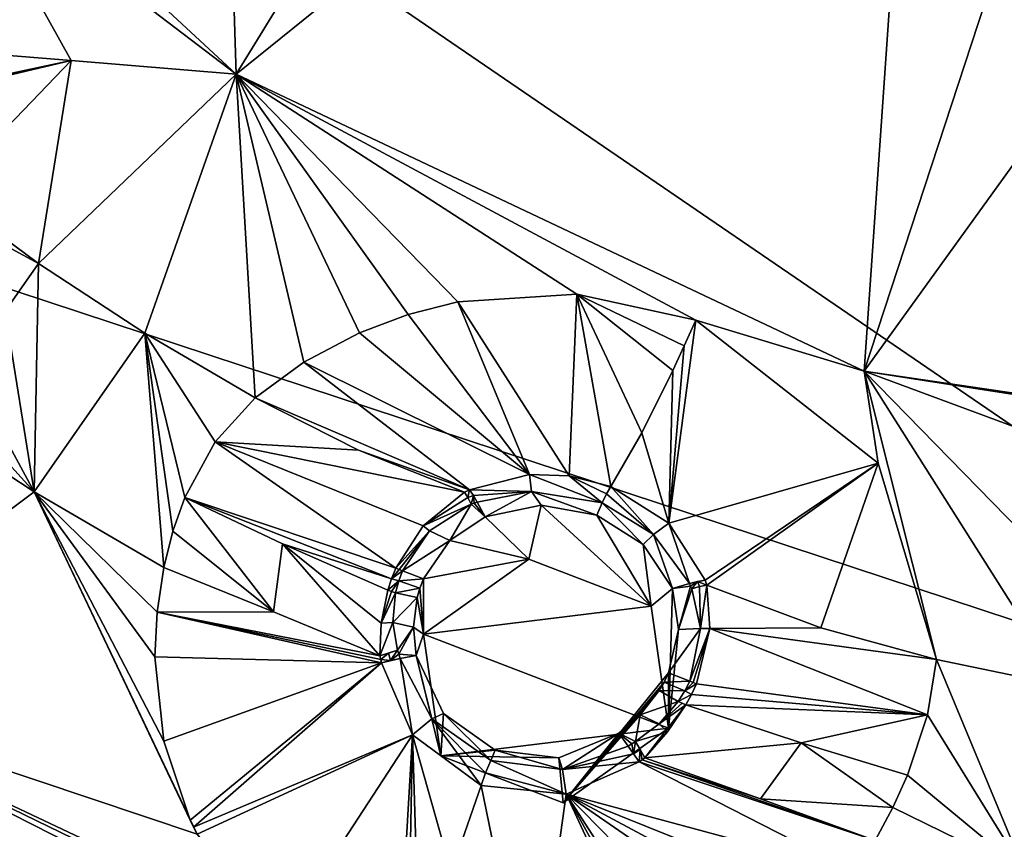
# Model space of a CAD drawing. Header units: millimetres. Extents: x -198 to 35, y -266 to 413.
# Tile 27 of 98: x -60.52 to -53.09, y -226.27 to -220.17. Entities that reach past the tile are written whole.
import ezdxf

# ---------------------------------------------------------------- set-up
doc = ezdxf.new("R2010")
doc.units = ezdxf.units.MM
doc.header["$LTSCALE"] = 87.30003
for name, color, linetype in [('1038', 7, 'CONTINUOUS'), ('1039', 7, 'CONTINUOUS'), ('1042', 7, 'CONTINUOUS'), ('405', 7, 'CONTINUOUS'), ('408', 7, 'CONTINUOUS'), ('410', 7, 'CONTINUOUS'), ('411', 7, 'CONTINUOUS'), ('412', 7, 'CONTINUOUS'), ('413', 7, 'CONTINUOUS'), ('414', 7, 'CONTINUOUS'), ('415', 7, 'CONTINUOUS'), ('416', 7, 'CONTINUOUS'), ('417', 7, 'CONTINUOUS'), ('436', 7, 'CONTINUOUS'), ('437', 7, 'CONTINUOUS'), ('510', 7, 'CONTINUOUS'), ('511', 7, 'CONTINUOUS'), ('512', 7, 'CONTINUOUS'), ('513', 7, 'CONTINUOUS'), ('514', 7, 'CONTINUOUS'), ('515', 7, 'CONTINUOUS'), ('516', 7, 'CONTINUOUS'), ('517', 7, 'CONTINUOUS'), ('518', 7, 'CONTINUOUS'), ('519', 7, 'CONTINUOUS'), ('680', 7, 'CONTINUOUS'), ('681', 7, 'CONTINUOUS'), ('682', 7, 'CONTINUOUS'), ('683', 7, 'CONTINUOUS'), ('684', 7, 'CONTINUOUS'), ('685', 7, 'CONTINUOUS'), ('686', 7, 'CONTINUOUS'), ('687', 7, 'CONTINUOUS'), ('688', 7, 'CONTINUOUS'), ('689', 7, 'CONTINUOUS'), ('690', 7, 'CONTINUOUS'), ('691', 7, 'CONTINUOUS'), ('692', 7, 'CONTINUOUS'), ('693', 7, 'CONTINUOUS'), ('834', 7, 'CONTINUOUS'), ('877', 7, 'CONTINUOUS'), ('989', 7, 'CONTINUOUS')]:
    doc.layers.add(name, color=color, linetype=linetype)

msp = doc.modelspace()

# ---------------------------------------------------------------- linework, layer by layer
at = {"layer": '1038', "linetype": 'Continuous'}
for points in [[(-60.9502, -219.0055, 102.1882), (-58.8863, -220.5781, 102.8264), (-62.6473, -217.091, 101.4175), (-60.9502, -219.0055, 102.1882)], [(-60.9502, -219.0055, 102.1882), (-60.1289, -220.4742, 102.7853), (-58.8863, -220.5781, 102.8264), (-60.9502, -219.0055, 102.1882)], [(-60.1289, -220.4742, 102.7853), (-60.3753, -222.0059, 103.7308), (-58.8863, -220.5781, 102.8264), (-60.1289, -220.4742, 102.7853)], [(-58.8863, -220.5781, 102.8264), (-60.3753, -222.0059, 103.7308), (-59.573, -222.531, 103.9429), (-58.8863, -220.5781, 102.8264)], [(-58.7428, -223.0173, 104.1395), (-58.8863, -220.5781, 102.8264), (-59.573, -222.531, 103.9429), (-58.7428, -223.0173, 104.1395)], [(-58.7428, -223.0173, 104.1395), (-58.3751, -222.7497, 103.8792), (-58.8863, -220.5781, 102.8264), (-58.7428, -223.0173, 104.1395)], [(-58.3751, -222.7497, 103.8792), (-57.956, -222.5288, 103.6901), (-58.8863, -220.5781, 102.8264), (-58.3751, -222.7497, 103.8792)], [(-57.956, -222.5288, 103.6901), (-57.5886, -222.3901, 103.5856), (-58.8863, -220.5781, 102.8264), (-57.956, -222.5288, 103.6901)], [(-57.5886, -222.3901, 103.5856), (-57.2137, -222.2933, 103.5209), (-58.8863, -220.5781, 102.8264), (-57.5886, -222.3901, 103.5856)], [(-57.2137, -222.2933, 103.5209), (-56.3146, -222.2355, 103.4872), (-58.8863, -220.5781, 102.8264), (-57.2137, -222.2933, 103.5209)], [(-56.3146, -222.2355, 103.4872), (-55.4188, -222.4324, 103.5728), (-58.8863, -220.5781, 102.8264), (-56.3146, -222.2355, 103.4872)], [(-55.4188, -222.4324, 103.5728), (-54.1473, -222.817, 103.7309), (-58.8863, -220.5781, 102.8264), (-55.4188, -222.4324, 103.5728)], [(-55.4188, -222.4324, 103.5728), (-54.0432, -223.5124, 104.0136), (-54.1473, -222.817, 103.7309), (-55.4188, -222.4324, 103.5728)], [(-51.6762, -225.3469, 105.0806), (-50.5937, -224.134, 104.2638), (-54.1473, -222.817, 103.7309), (-51.6762, -225.3469, 105.0806)], [(-51.6762, -225.3469, 105.0806), (-54.1473, -222.817, 103.7309), (-52.644, -225.1921, 105.0181), (-51.6762, -225.3469, 105.0806)], [(-50.5937, -224.134, 104.2638), (-48.894, -223.6357, 104.059), (-54.1473, -222.817, 103.7309), (-50.5937, -224.134, 104.2638)], [(-54.1473, -222.817, 103.7309), (-48.894, -223.6357, 104.059), (-48.894, -223.6121, 104.0507), (-54.1473, -222.817, 103.7309)], [(-54.0432, -223.5124, 104.0136), (-53.6019, -224.9917, 104.9371), (-54.1473, -222.817, 103.7309), (-54.0432, -223.5124, 104.0136)], [(-54.1473, -222.817, 103.7309), (-53.6019, -224.9917, 104.9371), (-52.644, -225.1921, 105.0181), (-54.1473, -222.817, 103.7309)], [(-48.894, -223.5884, 104.0426), (-54.1473, -222.817, 103.7309), (-48.894, -223.6121, 104.0507), (-48.894, -223.5884, 104.0426)]]:
    msp.add_3dface(points, dxfattribs=at)
at = {"layer": '1039', "linetype": 'Continuous'}
for points in [[(-61.3528, -223.1067, 104.0728), (-62.4131, -225.2265, 104.2792), (-60.4093, -223.7272, 104.3235), (-61.3528, -223.1067, 104.0728)], [(-62.4131, -225.2265, 104.2792), (-59.1799, -226.3088, 104.8095), (-60.4093, -223.7272, 104.3235), (-62.4131, -225.2265, 104.2792)], [(-59.1799, -226.3088, 104.8095), (-59.2062, -226.257, 104.7955), (-60.4093, -223.7272, 104.3235), (-59.1799, -226.3088, 104.8095)], [(-59.2062, -226.257, 104.7955), (-59.2312, -226.2048, 104.7818), (-60.4093, -223.7272, 104.3235), (-59.2062, -226.257, 104.7955)], [(-59.2312, -226.2048, 104.7818), (-59.4311, -225.6077, 104.6485), (-60.4093, -223.7272, 104.3235), (-59.2312, -226.2048, 104.7818)], [(-59.4311, -225.6077, 104.6485), (-59.4974, -224.9714, 104.5642), (-60.4093, -223.7272, 104.3235), (-59.4311, -225.6077, 104.6485)], [(-59.4974, -224.9714, 104.5642), (-59.4804, -224.6361, 104.5478), (-60.4093, -223.7272, 104.3235), (-59.4974, -224.9714, 104.5642)], [(-59.4804, -224.6361, 104.5478), (-59.43, -224.2979, 104.5541), (-60.4093, -223.7272, 104.3235), (-59.4804, -224.6361, 104.5478)], [(-57.6766, -227.6316, 105.2552), (-58.5588, -227.0994, 105.0569), (-62.4131, -225.2265, 104.2792), (-57.6766, -227.6316, 105.2552)], [(-57.6766, -227.6316, 105.2552), (-62.4131, -225.2265, 104.2792), (-56.0014, -228.2555, 105.503), (-57.6766, -227.6316, 105.2552)], [(-58.5588, -227.0994, 105.0569), (-59.1799, -226.3088, 104.8095), (-62.4131, -225.2265, 104.2792), (-58.5588, -227.0994, 105.0569)]]:
    msp.add_3dface(points, dxfattribs=at)
at = {"layer": '1042', "linetype": 'Continuous'}
for points in [[(-60.3753, -222.0059, 103.7308), (-60.6263, -222.3652, 103.9823), (-60.4093, -223.7272, 104.3235), (-60.3753, -222.0059, 103.7308)], [(-59.573, -222.531, 103.9429), (-60.3753, -222.0059, 103.7308), (-60.4093, -223.7272, 104.3235), (-59.573, -222.531, 103.9429)], [(-60.6263, -222.3652, 103.9823), (-60.9502, -222.7322, 104.1011), (-60.4093, -223.7272, 104.3235), (-60.6263, -222.3652, 103.9823)], [(-59.43, -224.2979, 104.5541), (-59.573, -222.531, 103.9429), (-60.4093, -223.7272, 104.3235), (-59.43, -224.2979, 104.5541)], [(-59.43, -224.2979, 104.5541), (-59.362, -224.0232, 104.553), (-59.573, -222.531, 103.9429), (-59.43, -224.2979, 104.5541)], [(-59.0435, -223.3497, 104.3804), (-58.7428, -223.0173, 104.1395), (-59.573, -222.531, 103.9429), (-59.0435, -223.3497, 104.3804)], [(-59.2731, -223.7712, 104.5209), (-59.0435, -223.3497, 104.3804), (-59.573, -222.531, 103.9429), (-59.2731, -223.7712, 104.5209)], [(-59.362, -224.0232, 104.553), (-59.2731, -223.7712, 104.5209), (-59.573, -222.531, 103.9429), (-59.362, -224.0232, 104.553)], [(-60.9502, -222.7322, 104.1011), (-61.1431, -222.9198, 104.1072), (-60.4093, -223.7272, 104.3235), (-60.9502, -222.7322, 104.1011)], [(-61.1431, -222.9198, 104.1072), (-61.3528, -223.1067, 104.0728), (-60.4093, -223.7272, 104.3235), (-61.1431, -222.9198, 104.1072)], [(-53.6019, -224.9917, 104.9371), (-53.6703, -225.4098, 105.2124), (-52.9376, -226.5967, 105.4829), (-53.6019, -224.9917, 104.9371)], [(-52.644, -225.1921, 105.0181), (-53.6019, -224.9917, 104.9371), (-52.9376, -226.5967, 105.4829), (-52.644, -225.1921, 105.0181)], [(-53.6703, -225.4098, 105.2124), (-53.8222, -225.8647, 105.3667), (-52.9376, -226.5967, 105.4829), (-53.6703, -225.4098, 105.2124)], [(-53.8222, -225.8647, 105.3667), (-53.9331, -226.1082, 105.3954), (-52.9376, -226.5967, 105.4829), (-53.8222, -225.8647, 105.3667)], [(-53.9331, -226.1082, 105.3954), (-54.0654, -226.3582, 105.3865), (-52.9376, -226.5967, 105.4829), (-53.9331, -226.1082, 105.3954)]]:
    msp.add_3dface(points, dxfattribs=at)
at = {"layer": '405', "linetype": 'Continuous'}
for points in [[(-60.1289, -220.4742, 102.7853), (-60.9502, -219.0055, 102.1882), (-61.8473, -220.3353, 103.2636), (-60.1289, -220.4742, 102.7853)], [(-61.7806, -220.8268, 103.5257), (-60.1289, -220.4742, 102.7853), (-61.8473, -220.3353, 103.2636), (-61.7806, -220.8268, 103.5257)], [(-61.0937, -221.4747, 103.5871), (-60.1289, -220.4742, 102.7853), (-61.7854, -220.8656, 103.5481), (-61.0937, -221.4747, 103.5871)], [(-61.7854, -220.8656, 103.5481), (-60.1289, -220.4742, 102.7853), (-61.7806, -220.8268, 103.5257), (-61.7854, -220.8656, 103.5481)], [(-60.3753, -222.0059, 103.7308), (-60.1289, -220.4742, 102.7853), (-61.0937, -221.4747, 103.5871), (-60.3753, -222.0059, 103.7308)]]:
    msp.add_3dface(points, dxfattribs=at)
at = {"layer": '408', "linetype": 'Continuous'}
for points in [[(-60.3753, -222.0059, 103.7308), (-61.0937, -221.4747, 103.5871), (-61.9051, -221.1751, 103.7082), (-60.3753, -222.0059, 103.7308)], [(-60.6263, -222.3652, 103.9823), (-60.3753, -222.0059, 103.7308), (-61.9051, -221.1751, 103.7082), (-60.6263, -222.3652, 103.9823)]]:
    msp.add_3dface(points, dxfattribs=at)
at = {"layer": '410', "linetype": 'Continuous'}
for points in [[(-56.3952, -226.0087, 105.3841), (-54.2156, -226.5967, 105.3631), (-55.845, -225.7642, 105.4164), (-56.3952, -226.0087, 105.3841)], [(-55.845, -225.7642, 105.4164), (-54.0654, -226.3582, 105.3865), (-55.8239, -225.748, 105.4175), (-55.845, -225.7642, 105.4164)], [(-54.2156, -226.5967, 105.3631), (-54.0654, -226.3582, 105.3865), (-55.845, -225.7642, 105.4164), (-54.2156, -226.5967, 105.3631)], [(-55.8024, -225.733, 105.4183), (-55.8239, -225.748, 105.4175), (-54.9293, -226.0429, 105.3558), (-55.8024, -225.733, 105.4183)], [(-55.8239, -225.748, 105.4175), (-54.0654, -226.3582, 105.3865), (-54.9293, -226.0429, 105.3558), (-55.8239, -225.748, 105.4175)], [(-57.2642, -226.5946, 105.1639), (-56.6508, -227.8319, 105.3529), (-57.0376, -225.9427, 105.3176), (-57.2642, -226.5946, 105.1639)], [(-57.0376, -225.9427, 105.3176), (-56.6508, -227.8319, 105.3529), (-56.3952, -226.0087, 105.3841), (-57.0376, -225.9427, 105.3176)], [(-56.6508, -227.8319, 105.3529), (-55.6249, -227.6716, 105.3605), (-56.3952, -226.0087, 105.3841), (-56.6508, -227.8319, 105.3529)], [(-54.3849, -226.8165, 105.3492), (-54.2156, -226.5967, 105.3631), (-56.3952, -226.0087, 105.3841), (-54.3849, -226.8165, 105.3492)], [(-54.5501, -226.9974, 105.3427), (-54.3849, -226.8165, 105.3492), (-56.3952, -226.0087, 105.3841), (-54.5501, -226.9974, 105.3427)], [(-54.7271, -227.1608, 105.3414), (-54.5501, -226.9974, 105.3427), (-56.3952, -226.0087, 105.3841), (-54.7271, -227.1608, 105.3414)], [(-55.0418, -227.3911, 105.3461), (-54.7271, -227.1608, 105.3414), (-56.3952, -226.0087, 105.3841), (-55.0418, -227.3911, 105.3461)], [(-55.385, -227.5758, 105.3549), (-55.0418, -227.3911, 105.3461), (-56.3952, -226.0087, 105.3841), (-55.385, -227.5758, 105.3549)], [(-55.503, -227.6261, 105.3578), (-55.385, -227.5758, 105.3549), (-56.3952, -226.0087, 105.3841), (-55.503, -227.6261, 105.3578)], [(-55.6249, -227.6716, 105.3605), (-55.503, -227.6261, 105.3578), (-56.3952, -226.0087, 105.3841), (-55.6249, -227.6716, 105.3605)]]:
    msp.add_3dface(points, dxfattribs=at)
at = {"layer": '411', "linetype": 'Continuous'}
for points in [[(-59.43, -224.2979, 104.5541), (-59.4804, -224.6361, 104.5478), (-58.6042, -224.6316, 104.7856), (-59.43, -224.2979, 104.5541)], [(-59.4804, -224.6361, 104.5478), (-59.4974, -224.9714, 104.5642), (-57.7901, -225.0172, 105.1145), (-59.4804, -224.6361, 104.5478)], [(-58.6042, -224.6316, 104.7856), (-59.4804, -224.6361, 104.5478), (-57.8003, -224.9657, 105.1083), (-58.6042, -224.6316, 104.7856)], [(-57.8003, -224.9657, 105.1083), (-59.4804, -224.6361, 104.5478), (-57.7947, -224.9912, 105.1117), (-57.8003, -224.9657, 105.1083)], [(-57.7947, -224.9912, 105.1117), (-59.4804, -224.6361, 104.5478), (-57.7901, -225.0172, 105.1145), (-57.7947, -224.9912, 105.1117)], [(-59.4974, -224.9714, 104.5642), (-59.4311, -225.6077, 104.6485), (-57.7901, -225.0172, 105.1145), (-59.4974, -224.9714, 104.5642)], [(-59.4311, -225.6077, 104.6485), (-59.2312, -226.2048, 104.7818), (-57.7901, -225.0172, 105.1145), (-59.4311, -225.6077, 104.6485)], [(-59.2312, -226.2048, 104.7818), (-59.2062, -226.257, 104.7955), (-57.7901, -225.0172, 105.1145), (-59.2312, -226.2048, 104.7818)], [(-57.7901, -225.0172, 105.1145), (-59.2062, -226.257, 104.7955), (-57.5555, -225.5607, 105.2037), (-57.7901, -225.0172, 105.1145)], [(-59.2062, -226.257, 104.7955), (-59.1799, -226.3088, 104.8095), (-57.5555, -225.5607, 105.2037), (-59.2062, -226.257, 104.7955)], [(-59.1799, -226.3088, 104.8095), (-58.5588, -227.0994, 105.0569), (-57.5555, -225.5607, 105.2037), (-59.1799, -226.3088, 104.8095)], [(-58.5588, -227.0994, 105.0569), (-57.6766, -227.6316, 105.2552), (-57.5555, -225.5607, 105.2037), (-58.5588, -227.0994, 105.0569)], [(-57.6766, -227.6316, 105.2552), (-57.5896, -227.4266, 105.2021), (-57.5555, -225.5607, 105.2037), (-57.6766, -227.6316, 105.2552)], [(-57.5896, -227.4266, 105.2021), (-57.5044, -227.2191, 105.1665), (-57.5555, -225.5607, 105.2037), (-57.5896, -227.4266, 105.2021)], [(-57.5044, -227.2191, 105.1665), (-57.2642, -226.5946, 105.1639), (-57.5555, -225.5607, 105.2037), (-57.5044, -227.2191, 105.1665)], [(-57.2642, -226.5946, 105.1639), (-57.0376, -225.9427, 105.3176), (-57.5555, -225.5607, 105.2037), (-57.2642, -226.5946, 105.1639)]]:
    msp.add_3dface(points, dxfattribs=at)
at = {"layer": '412', "linetype": 'Continuous'}
for points in [[(-56.3146, -222.2355, 103.4872), (-57.2137, -222.2933, 103.5209), (-56.373, -223.6073, 104.5744), (-56.3146, -222.2355, 103.4872)], [(-56.0603, -223.6875, 104.6008), (-56.3146, -222.2355, 103.4872), (-56.373, -223.6073, 104.5744), (-56.0603, -223.6875, 104.6008)], [(-55.4188, -222.4324, 103.5728), (-56.3146, -222.2355, 103.4872), (-55.505, -222.6261, 103.6493), (-55.4188, -222.4324, 103.5728)], [(-55.505, -222.6261, 103.6493), (-56.3146, -222.2355, 103.4872), (-55.591, -222.812, 103.743), (-55.505, -222.6261, 103.6493)], [(-55.591, -222.812, 103.743), (-56.3146, -222.2355, 103.4872), (-55.8263, -223.2825, 104.0953), (-55.591, -222.812, 103.743)], [(-55.8263, -223.2825, 104.0953), (-56.3146, -222.2355, 103.4872), (-56.0603, -223.6875, 104.6008), (-55.8263, -223.2825, 104.0953)], [(-57.2137, -222.2933, 103.5209), (-57.5886, -222.3901, 103.5856), (-56.6717, -223.598, 104.5881), (-57.2137, -222.2933, 103.5209)], [(-56.373, -223.6073, 104.5744), (-57.2137, -222.2933, 103.5209), (-56.6717, -223.598, 104.5881), (-56.373, -223.6073, 104.5744)], [(-57.5886, -222.3901, 103.5856), (-57.956, -222.5288, 103.6901), (-56.6717, -223.598, 104.5881), (-57.5886, -222.3901, 103.5856)], [(-57.956, -222.5288, 103.6901), (-58.3751, -222.7497, 103.8792), (-56.6717, -223.598, 104.5881), (-57.956, -222.5288, 103.6901)], [(-58.3751, -222.7497, 103.8792), (-58.7428, -223.0173, 104.1395), (-57.124, -223.7118, 104.6913), (-58.3751, -222.7497, 103.8792)], [(-56.6717, -223.598, 104.5881), (-58.3751, -222.7497, 103.8792), (-57.124, -223.7118, 104.6913), (-56.6717, -223.598, 104.5881)], [(-57.124, -223.7118, 104.6913), (-58.7428, -223.0173, 104.1395), (-57.9631, -223.4142, 104.3707), (-57.124, -223.7118, 104.6913)], [(-57.1631, -223.7292, 104.7051), (-57.124, -223.7118, 104.6913), (-57.9631, -223.4142, 104.3707), (-57.1631, -223.7292, 104.7051)]]:
    msp.add_3dface(points, dxfattribs=at)
at = {"layer": '413', "linetype": 'Continuous'}
for points in [[(-55.4188, -222.4324, 103.5728), (-55.505, -222.6261, 103.6493), (-55.6216, -223.965, 104.7301), (-55.4188, -222.4324, 103.5728)], [(-54.0432, -223.5124, 104.0136), (-55.4188, -222.4324, 103.5728), (-55.6216, -223.965, 104.7301), (-54.0432, -223.5124, 104.0136)], [(-55.505, -222.6261, 103.6493), (-55.591, -222.812, 103.743), (-55.6216, -223.965, 104.7301), (-55.505, -222.6261, 103.6493)], [(-55.591, -222.812, 103.743), (-55.8263, -223.2825, 104.0953), (-55.6216, -223.965, 104.7301), (-55.591, -222.812, 103.743)], [(-55.8263, -223.2825, 104.0953), (-56.0603, -223.6875, 104.6008), (-55.6216, -223.965, 104.7301), (-55.8263, -223.2825, 104.0953)], [(-55.348, -224.3938, 104.9669), (-54.0432, -223.5124, 104.0136), (-55.6216, -223.965, 104.7301), (-55.348, -224.3938, 104.9669)], [(-55.3355, -224.4312, 104.9887), (-54.0432, -223.5124, 104.0136), (-55.348, -224.3938, 104.9669), (-55.3355, -224.4312, 104.9887)], [(-54.4747, -224.7539, 104.912), (-54.0432, -223.5124, 104.0136), (-55.3355, -224.4312, 104.9887), (-54.4747, -224.7539, 104.912)], [(-53.6019, -224.9917, 104.9371), (-54.0432, -223.5124, 104.0136), (-54.4747, -224.7539, 104.912), (-53.6019, -224.9917, 104.9371)]]:
    msp.add_3dface(points, dxfattribs=at)
at = {"layer": '414', "linetype": 'Continuous'}
for points in [[(-57.9631, -223.4142, 104.3707), (-58.7428, -223.0173, 104.1395), (-59.0435, -223.3497, 104.3804), (-57.9631, -223.4142, 104.3707)], [(-59.0435, -223.3497, 104.3804), (-59.2731, -223.7712, 104.5209), (-57.6813, -224.3044, 104.9594), (-59.0435, -223.3497, 104.3804)], [(-57.1631, -223.7292, 104.7051), (-57.9631, -223.4142, 104.3707), (-59.0435, -223.3497, 104.3804), (-57.1631, -223.7292, 104.7051)], [(-57.1631, -223.7292, 104.7051), (-59.0435, -223.3497, 104.3804), (-57.4747, -223.9828, 104.8436), (-57.1631, -223.7292, 104.7051)], [(-57.4747, -223.9828, 104.8436), (-59.0435, -223.3497, 104.3804), (-57.6813, -224.3044, 104.9594), (-57.4747, -223.9828, 104.8436)], [(-57.6813, -224.3044, 104.9594), (-59.2731, -223.7712, 104.5209), (-57.7138, -224.3841, 104.9842), (-57.6813, -224.3044, 104.9594)], [(-57.7138, -224.3841, 104.9842), (-59.2731, -223.7712, 104.5209), (-58.5359, -224.1187, 104.7191), (-57.7138, -224.3841, 104.9842)], [(-57.7422, -224.4696, 105.0092), (-57.7138, -224.3841, 104.9842), (-58.5359, -224.1187, 104.7191), (-57.7422, -224.4696, 105.0092)]]:
    msp.add_3dface(points, dxfattribs=at)
at = {"layer": '415', "linetype": 'Continuous'}
for points in [[(-58.6042, -224.6316, 104.7856), (-59.2731, -223.7712, 104.5209), (-59.362, -224.0232, 104.553), (-58.6042, -224.6316, 104.7856)], [(-59.2731, -223.7712, 104.5209), (-58.6042, -224.6316, 104.7856), (-58.5359, -224.1187, 104.7191), (-59.2731, -223.7712, 104.5209)], [(-59.43, -224.2979, 104.5541), (-58.6042, -224.6316, 104.7856), (-59.362, -224.0232, 104.553), (-59.43, -224.2979, 104.5541)], [(-58.6042, -224.6316, 104.7856), (-57.8003, -224.9657, 105.1083), (-58.5359, -224.1187, 104.7191), (-58.6042, -224.6316, 104.7856)], [(-58.5359, -224.1187, 104.7191), (-57.8003, -224.9657, 105.1083), (-57.791, -224.7175, 105.0713), (-58.5359, -224.1187, 104.7191)], [(-57.7422, -224.4696, 105.0092), (-58.5359, -224.1187, 104.7191), (-57.791, -224.7175, 105.0713), (-57.7422, -224.4696, 105.0092)]]:
    msp.add_3dface(points, dxfattribs=at)
at = {"layer": '416', "linetype": 'Continuous'}
for points in [[(-54.4747, -224.7539, 104.912), (-55.3355, -224.4312, 104.9887), (-55.3133, -224.7586, 105.1561), (-54.4747, -224.7539, 104.912)], [(-55.4135, -225.1753, 105.3113), (-53.6703, -225.4098, 105.2124), (-55.3133, -224.7586, 105.1561), (-55.4135, -225.1753, 105.3113)], [(-53.6019, -224.9917, 104.9371), (-54.4747, -224.7539, 104.912), (-55.3133, -224.7586, 105.1561), (-53.6019, -224.9917, 104.9371)], [(-53.6703, -225.4098, 105.2124), (-53.6019, -224.9917, 104.9371), (-55.3133, -224.7586, 105.1561), (-53.6703, -225.4098, 105.2124)], [(-55.4505, -225.2562, 105.3362), (-53.6703, -225.4098, 105.2124), (-55.4135, -225.1753, 105.3113), (-55.4505, -225.2562, 105.3362)], [(-55.4923, -225.3344, 105.3585), (-53.6703, -225.4098, 105.2124), (-55.4505, -225.2562, 105.3362), (-55.4923, -225.3344, 105.3585)], [(-54.6236, -225.6216, 105.3262), (-53.6703, -225.4098, 105.2124), (-55.4923, -225.3344, 105.3585), (-54.6236, -225.6216, 105.3262)], [(-53.8222, -225.8647, 105.3667), (-53.6703, -225.4098, 105.2124), (-54.6236, -225.6216, 105.3262), (-53.8222, -225.8647, 105.3667)]]:
    msp.add_3dface(points, dxfattribs=at)
at = {"layer": '417', "linetype": 'Continuous'}
for points in [[(-55.8024, -225.733, 105.4183), (-54.6236, -225.6216, 105.3262), (-55.4923, -225.3344, 105.3585), (-55.8024, -225.733, 105.4183)], [(-55.8024, -225.733, 105.4183), (-55.4923, -225.3344, 105.3585), (-55.6315, -225.5387, 105.4046), (-55.8024, -225.733, 105.4183)], [(-55.8024, -225.733, 105.4183), (-54.9293, -226.0429, 105.3558), (-54.6236, -225.6216, 105.3262), (-55.8024, -225.733, 105.4183)], [(-54.6236, -225.6216, 105.3262), (-54.9293, -226.0429, 105.3558), (-53.9331, -226.1082, 105.3954), (-54.6236, -225.6216, 105.3262)], [(-53.8222, -225.8647, 105.3667), (-54.6236, -225.6216, 105.3262), (-53.9331, -226.1082, 105.3954), (-53.8222, -225.8647, 105.3667)], [(-54.9293, -226.0429, 105.3558), (-54.0654, -226.3582, 105.3865), (-53.9331, -226.1082, 105.3954), (-54.9293, -226.0429, 105.3558)]]:
    msp.add_3dface(points, dxfattribs=at)
at = {"layer": '436', "linetype": 'Continuous'}
for points in [[(-57.4715, -224.3838, 104.9969), (-57.4987, -224.4546, 105.0181), (-57.4715, -224.8006, 103.9652), (-57.4715, -224.3838, 104.9969)], [(-57.4987, -224.4546, 105.0181), (-57.5195, -224.5255, 105.0381), (-57.4715, -224.8006, 103.9652), (-57.4987, -224.4546, 105.0181)], [(-57.5195, -224.5255, 105.0381), (-57.5476, -224.7484, 105.0934), (-57.4715, -224.8006, 103.9652), (-57.5195, -224.5255, 105.0381)], [(-57.5476, -224.7484, 105.0934), (-57.527, -224.9609, 105.1296), (-57.4715, -224.8006, 103.9652), (-57.5476, -224.7484, 105.0934)], [(-57.4715, -224.8006, 103.9652), (-57.527, -224.9609, 105.1296), (-57.3402, -225.7201, 104.3367), (-57.4715, -224.8006, 103.9652)], [(-57.527, -224.9609, 105.1296), (-57.3202, -225.3993, 105.1999), (-57.3402, -225.7201, 104.3367), (-57.527, -224.9609, 105.1296)], [(-55.6238, -225.0934, 105.2836), (-55.6238, -225.5102, 104.2519), (-56.4179, -226.0743, 104.4798), (-55.6238, -225.0934, 105.2836)], [(-55.6568, -225.1623, 105.3039), (-55.6238, -225.0934, 105.2836), (-56.4179, -226.0743, 104.4798), (-55.6568, -225.1623, 105.3039)], [(-55.6941, -225.2272, 105.3215), (-55.6568, -225.1623, 105.3039), (-56.4179, -226.0743, 104.4798), (-55.6941, -225.2272, 105.3215)], [(-55.8374, -225.4092, 105.3596), (-55.6941, -225.2272, 105.3215), (-56.4179, -226.0743, 104.4798), (-55.8374, -225.4092, 105.3596)], [(-57.3202, -225.3993, 105.1999), (-56.9304, -225.6773, 105.2829), (-57.3402, -225.7201, 104.3367), (-57.3202, -225.3993, 105.1999)], [(-55.9981, -225.5481, 105.3669), (-55.8374, -225.4092, 105.3596), (-56.4179, -226.0743, 104.4798), (-55.9981, -225.5481, 105.3669)], [(-56.452, -225.7336, 105.3347), (-55.9981, -225.5481, 105.3669), (-56.4179, -226.0743, 104.4798), (-56.452, -225.7336, 105.3347)], [(-56.9304, -225.6773, 105.2829), (-56.452, -225.7336, 105.3347), (-57.3402, -225.7201, 104.3367), (-56.9304, -225.6773, 105.2829)], [(-57.3402, -225.7201, 104.3367), (-56.452, -225.7336, 105.3347), (-56.4179, -226.0743, 104.4798), (-57.3402, -225.7201, 104.3367)]]:
    msp.add_3dface(points, dxfattribs=at)
at = {"layer": '437', "linetype": 'Continuous'}
for points in [[(-56.5857, -223.8287, 104.7246), (-57.0058, -223.9159, 104.8034), (-56.6774, -224.2365, 103.7373), (-56.5857, -223.8287, 104.7246)], [(-55.7551, -224.5907, 103.8804), (-56.5857, -223.8287, 104.7246), (-56.6774, -224.2365, 103.7373), (-55.7551, -224.5907, 103.8804)], [(-56.165, -223.9029, 104.7424), (-56.5857, -223.8287, 104.7246), (-55.7551, -224.5907, 103.8804), (-56.165, -223.9029, 104.7424)], [(-55.8143, -224.1249, 104.8442), (-56.165, -223.9029, 104.7424), (-55.7551, -224.5907, 103.8804), (-55.8143, -224.1249, 104.8442)], [(-57.0058, -223.9159, 104.8034), (-57.2727, -224.0943, 104.8964), (-56.6774, -224.2365, 103.7373), (-57.0058, -223.9159, 104.8034)], [(-57.2727, -224.0943, 104.8964), (-57.4715, -224.3838, 104.9969), (-56.6774, -224.2365, 103.7373), (-57.2727, -224.0943, 104.8964)], [(-55.5952, -224.4577, 105.0223), (-55.8143, -224.1249, 104.8442), (-55.7551, -224.5907, 103.8804), (-55.5952, -224.4577, 105.0223)], [(-57.4715, -224.3838, 104.9969), (-57.4715, -224.8006, 103.9652), (-56.6774, -224.2365, 103.7373), (-57.4715, -224.3838, 104.9969)], [(-55.6238, -225.5102, 104.2519), (-55.5952, -224.4577, 105.0223), (-55.7551, -224.5907, 103.8804), (-55.6238, -225.5102, 104.2519)], [(-55.5952, -224.4577, 105.0223), (-55.6238, -225.5102, 104.2519), (-55.5483, -224.7651, 105.1674), (-55.5952, -224.4577, 105.0223)], [(-55.6238, -225.5102, 104.2519), (-55.6238, -225.0934, 105.2836), (-55.5483, -224.7651, 105.1674), (-55.6238, -225.5102, 104.2519)]]:
    msp.add_3dface(points, dxfattribs=at)
at = {"layer": '510', "linetype": 'Continuous'}
for points in [[(-55.4666, -224.4195, 105.0069), (-55.5952, -224.4577, 105.0223), (-55.4576, -224.4398, 105.0181), (-55.4666, -224.4195, 105.0069)], [(-55.5952, -224.4577, 105.0223), (-55.5483, -224.7651, 105.1674), (-55.4576, -224.4398, 105.0181), (-55.5952, -224.4577, 105.0223)], [(-55.4576, -224.4398, 105.0181), (-55.5483, -224.7651, 105.1674), (-55.4485, -224.4598, 105.0288), (-55.4576, -224.4398, 105.0181)], [(-55.4485, -224.4598, 105.0288), (-55.5483, -224.7651, 105.1674), (-55.3818, -224.7573, 105.1641), (-55.4485, -224.4598, 105.0288)], [(-55.5483, -224.7651, 105.1674), (-55.6238, -225.0934, 105.2836), (-55.3818, -224.7573, 105.1641), (-55.5483, -224.7651, 105.1674)], [(-55.3818, -224.7573, 105.1641), (-55.6238, -225.0934, 105.2836), (-55.4645, -225.1546, 105.3083), (-55.3818, -224.7573, 105.1641)]]:
    msp.add_3dface(points, dxfattribs=at)
at = {"layer": '511', "linetype": 'Continuous'}
for points in [[(-56.165, -223.9029, 104.7424), (-55.8143, -224.1249, 104.8442), (-56.1241, -223.8114, 104.7055), (-56.165, -223.9029, 104.7424)], [(-56.1241, -223.8114, 104.7055), (-55.8143, -224.1249, 104.8442), (-55.7375, -224.0486, 104.813), (-56.1241, -223.8114, 104.7055)], [(-55.8143, -224.1249, 104.8442), (-55.5952, -224.4577, 105.0223), (-55.7375, -224.0486, 104.813), (-55.8143, -224.1249, 104.8442)], [(-55.5952, -224.4577, 105.0223), (-55.4666, -224.4195, 105.0069), (-55.7375, -224.0486, 104.813), (-55.5952, -224.4577, 105.0223)]]:
    msp.add_3dface(points, dxfattribs=at)
at = {"layer": '512', "linetype": 'Continuous'}
for points in [[(-57.0676, -223.8046, 104.7585), (-57.0058, -223.9159, 104.8034), (-56.6564, -223.7255, 104.6868), (-57.0676, -223.8046, 104.7585)], [(-57.0058, -223.9159, 104.8034), (-56.5857, -223.8287, 104.7246), (-56.6564, -223.7255, 104.6868), (-57.0058, -223.9159, 104.8034)], [(-56.5857, -223.8287, 104.7246), (-56.165, -223.9029, 104.7424), (-56.6564, -223.7255, 104.6868), (-56.5857, -223.8287, 104.7246)], [(-56.165, -223.9029, 104.7424), (-56.1241, -223.8114, 104.7055), (-56.6564, -223.7255, 104.6868), (-56.165, -223.9029, 104.7424)]]:
    msp.add_3dface(points, dxfattribs=at)
at = {"layer": '513', "linetype": 'Continuous'}
for points in [[(-57.4281, -224.021, 104.8665), (-57.2727, -224.0943, 104.8964), (-57.1126, -223.8207, 104.7706), (-57.4281, -224.021, 104.8665)], [(-57.2727, -224.0943, 104.8964), (-57.0058, -223.9159, 104.8034), (-57.1126, -223.8207, 104.7706), (-57.2727, -224.0943, 104.8964)], [(-57.1126, -223.8207, 104.7706), (-57.0058, -223.9159, 104.8034), (-57.0902, -223.8128, 104.7647), (-57.1126, -223.8207, 104.7706)], [(-57.0058, -223.9159, 104.8034), (-57.0676, -223.8046, 104.7585), (-57.0902, -223.8128, 104.7647), (-57.0058, -223.9159, 104.8034)], [(-57.6309, -224.3226, 104.9722), (-57.2727, -224.0943, 104.8964), (-57.4281, -224.021, 104.8665), (-57.6309, -224.3226, 104.9722)], [(-57.4715, -224.3838, 104.9969), (-57.2727, -224.0943, 104.8964), (-57.6309, -224.3226, 104.9722), (-57.4715, -224.3838, 104.9969)]]:
    msp.add_3dface(points, dxfattribs=at)
at = {"layer": '514', "linetype": 'Continuous'}
for points in [[(-57.4715, -224.3838, 104.9969), (-57.6309, -224.3226, 104.9722), (-57.659, -224.3988, 104.9962), (-57.4715, -224.3838, 104.9969)], [(-57.6829, -224.4887, 105.0233), (-57.4987, -224.4546, 105.0181), (-57.659, -224.3988, 104.9962), (-57.6829, -224.4887, 105.0233)], [(-57.4987, -224.4546, 105.0181), (-57.4715, -224.3838, 104.9969), (-57.659, -224.3988, 104.9962), (-57.4987, -224.4546, 105.0181)], [(-57.5195, -224.5255, 105.0381), (-57.4987, -224.4546, 105.0181), (-57.6829, -224.4887, 105.0233), (-57.5195, -224.5255, 105.0381)]]:
    msp.add_3dface(points, dxfattribs=at)
at = {"layer": '515', "linetype": 'Continuous'}
for points in [[(-57.5195, -224.5255, 105.0381), (-57.6829, -224.4887, 105.0233), (-57.7026, -224.7142, 105.0847), (-57.5195, -224.5255, 105.0381)], [(-57.5476, -224.7484, 105.0934), (-57.5195, -224.5255, 105.0381), (-57.7026, -224.7142, 105.0847), (-57.5476, -224.7484, 105.0934)], [(-57.6681, -224.9222, 105.13), (-57.5476, -224.7484, 105.0934), (-57.7026, -224.7142, 105.0847), (-57.6681, -224.9222, 105.13)], [(-57.6586, -224.9523, 105.1348), (-57.5476, -224.7484, 105.0934), (-57.6681, -224.9222, 105.13), (-57.6586, -224.9523, 105.1348)], [(-57.527, -224.9609, 105.1296), (-57.5476, -224.7484, 105.0934), (-57.6586, -224.9523, 105.1348), (-57.527, -224.9609, 105.1296)], [(-57.6492, -224.9843, 105.1391), (-57.527, -224.9609, 105.1296), (-57.6586, -224.9523, 105.1348), (-57.6492, -224.9843, 105.1391)]]:
    msp.add_3dface(points, dxfattribs=at)
at = {"layer": '516', "linetype": 'Continuous'}
for points in [[(-57.527, -224.9609, 105.1296), (-57.6492, -224.9843, 105.1391), (-57.4101, -225.4405, 105.219), (-57.527, -224.9609, 105.1296)], [(-57.3202, -225.3993, 105.1999), (-57.527, -224.9609, 105.1296), (-57.4101, -225.4405, 105.219), (-57.3202, -225.3993, 105.1999)], [(-56.9652, -225.7553, 105.3145), (-57.3202, -225.3993, 105.1999), (-57.4101, -225.4405, 105.219), (-56.9652, -225.7553, 105.3145)], [(-56.9304, -225.6773, 105.2829), (-57.3202, -225.3993, 105.1999), (-56.9652, -225.7553, 105.3145), (-56.9304, -225.6773, 105.2829)]]:
    msp.add_3dface(points, dxfattribs=at)
at = {"layer": '517', "linetype": 'Continuous'}
for points in [[(-55.9981, -225.5481, 105.3669), (-56.452, -225.7336, 105.3347), (-56.4226, -225.8216, 105.3726), (-55.9981, -225.5481, 105.3669)], [(-55.9296, -225.6448, 105.4059), (-55.9981, -225.5481, 105.3669), (-56.4226, -225.8216, 105.3726), (-55.9296, -225.6448, 105.4059)], [(-56.9304, -225.6773, 105.2829), (-56.9652, -225.7553, 105.3145), (-56.4226, -225.8216, 105.3726), (-56.9304, -225.6773, 105.2829)], [(-56.452, -225.7336, 105.3347), (-56.9304, -225.6773, 105.2829), (-56.4226, -225.8216, 105.3726), (-56.452, -225.7336, 105.3347)]]:
    msp.add_3dface(points, dxfattribs=at)
at = {"layer": '518', "linetype": 'Continuous'}
for points in [[(-55.6941, -225.2272, 105.3215), (-55.8374, -225.4092, 105.3596), (-55.5505, -225.3084, 105.3544), (-55.6941, -225.2272, 105.3215)], [(-55.5505, -225.3084, 105.3544), (-55.8374, -225.4092, 105.3596), (-55.6949, -225.478, 105.3945), (-55.5505, -225.3084, 105.3544)], [(-55.8374, -225.4092, 105.3596), (-55.9981, -225.5481, 105.3669), (-55.873, -225.6115, 105.4085), (-55.8374, -225.4092, 105.3596)], [(-55.6949, -225.478, 105.3945), (-55.8374, -225.4092, 105.3596), (-55.873, -225.6115, 105.4085), (-55.6949, -225.478, 105.3945)], [(-55.9981, -225.5481, 105.3669), (-55.9296, -225.6448, 105.4059), (-55.9008, -225.6273, 105.4075), (-55.9981, -225.5481, 105.3669)], [(-55.873, -225.6115, 105.4085), (-55.9981, -225.5481, 105.3669), (-55.9008, -225.6273, 105.4075), (-55.873, -225.6115, 105.4085)]]:
    msp.add_3dface(points, dxfattribs=at)
at = {"layer": '519', "linetype": 'Continuous'}
for points in [[(-55.6238, -225.0934, 105.2836), (-55.6568, -225.1623, 105.3039), (-55.4645, -225.1546, 105.3083), (-55.6238, -225.0934, 105.2836)], [(-55.6568, -225.1623, 105.3039), (-55.6941, -225.2272, 105.3215), (-55.5021, -225.2298, 105.3317), (-55.6568, -225.1623, 105.3039)], [(-55.4645, -225.1546, 105.3083), (-55.6568, -225.1623, 105.3039), (-55.5021, -225.2298, 105.3317), (-55.4645, -225.1546, 105.3083)], [(-55.6941, -225.2272, 105.3215), (-55.5505, -225.3084, 105.3544), (-55.5021, -225.2298, 105.3317), (-55.6941, -225.2272, 105.3215)]]:
    msp.add_3dface(points, dxfattribs=at)
at = {"layer": '680', "linetype": 'Continuous'}
for points in [[(-56.1241, -223.8114, 104.7055), (-55.7375, -224.0486, 104.813), (-56.0908, -223.7416, 104.6633), (-56.1241, -223.8114, 104.7055)], [(-55.7375, -224.0486, 104.813), (-56.0603, -223.6875, 104.6008), (-56.0908, -223.7416, 104.6633), (-55.7375, -224.0486, 104.813)], [(-55.6216, -223.965, 104.7301), (-56.0603, -223.6875, 104.6008), (-55.7375, -224.0486, 104.813), (-55.6216, -223.965, 104.7301)], [(-55.4666, -224.4195, 105.0069), (-55.6216, -223.965, 104.7301), (-55.7375, -224.0486, 104.813), (-55.4666, -224.4195, 105.0069)], [(-55.348, -224.3938, 104.9669), (-55.6216, -223.965, 104.7301), (-55.4666, -224.4195, 105.0069), (-55.348, -224.3938, 104.9669)], [(-55.348, -224.3938, 104.9669), (-55.4666, -224.4195, 105.0069), (-55.4062, -224.403, 104.9926), (-55.348, -224.3938, 104.9669)]]:
    msp.add_3dface(points, dxfattribs=at)
at = {"layer": '681', "linetype": 'Continuous'}
for points in [[(-56.6717, -223.598, 104.5881), (-57.124, -223.7118, 104.6913), (-56.6564, -223.7255, 104.6868), (-56.6717, -223.598, 104.5881)], [(-56.373, -223.6073, 104.5744), (-56.6717, -223.598, 104.5881), (-56.1241, -223.8114, 104.7055), (-56.373, -223.6073, 104.5744)], [(-56.1241, -223.8114, 104.7055), (-56.6717, -223.598, 104.5881), (-56.6564, -223.7255, 104.6868), (-56.1241, -223.8114, 104.7055)], [(-56.0603, -223.6875, 104.6008), (-56.373, -223.6073, 104.5744), (-56.0908, -223.7416, 104.6633), (-56.0603, -223.6875, 104.6008)], [(-56.373, -223.6073, 104.5744), (-56.1241, -223.8114, 104.7055), (-56.0908, -223.7416, 104.6633), (-56.373, -223.6073, 104.5744)], [(-56.6564, -223.7255, 104.6868), (-57.124, -223.7118, 104.6913), (-57.0957, -223.7541, 104.7304), (-56.6564, -223.7255, 104.6868)], [(-57.0676, -223.8046, 104.7585), (-56.6564, -223.7255, 104.6868), (-57.0957, -223.7541, 104.7304), (-57.0676, -223.8046, 104.7585)]]:
    msp.add_3dface(points, dxfattribs=at)
at = {"layer": '682', "linetype": 'Continuous'}
for points in [[(-57.124, -223.7118, 104.6913), (-57.1631, -223.7292, 104.7051), (-57.1379, -223.7713, 104.7431), (-57.124, -223.7118, 104.6913)], [(-57.0957, -223.7541, 104.7304), (-57.124, -223.7118, 104.6913), (-57.1379, -223.7713, 104.7431), (-57.0957, -223.7541, 104.7304)], [(-57.1126, -223.8207, 104.7706), (-57.0957, -223.7541, 104.7304), (-57.1379, -223.7713, 104.7431), (-57.1126, -223.8207, 104.7706)], [(-57.1126, -223.8207, 104.7706), (-57.0902, -223.8128, 104.7647), (-57.0957, -223.7541, 104.7304), (-57.1126, -223.8207, 104.7706)], [(-57.0902, -223.8128, 104.7647), (-57.0676, -223.8046, 104.7585), (-57.0957, -223.7541, 104.7304), (-57.0902, -223.8128, 104.7647)]]:
    msp.add_3dface(points, dxfattribs=at)
at = {"layer": '683', "linetype": 'Continuous'}
for points in [[(-57.1631, -223.7292, 104.7051), (-57.4747, -223.9828, 104.8436), (-57.1379, -223.7713, 104.7431), (-57.1631, -223.7292, 104.7051)], [(-57.4747, -223.9828, 104.8436), (-57.1126, -223.8207, 104.7706), (-57.1379, -223.7713, 104.7431), (-57.4747, -223.9828, 104.8436)], [(-57.4747, -223.9828, 104.8436), (-57.4281, -224.021, 104.8665), (-57.1126, -223.8207, 104.7706), (-57.4747, -223.9828, 104.8436)], [(-57.4747, -223.9828, 104.8436), (-57.6813, -224.3044, 104.9594), (-57.4281, -224.021, 104.8665), (-57.4747, -223.9828, 104.8436)], [(-57.4281, -224.021, 104.8665), (-57.6813, -224.3044, 104.9594), (-57.6562, -224.313, 104.967), (-57.4281, -224.021, 104.8665)], [(-57.6309, -224.3226, 104.9722), (-57.4281, -224.021, 104.8665), (-57.6562, -224.313, 104.967), (-57.6309, -224.3226, 104.9722)]]:
    msp.add_3dface(points, dxfattribs=at)
at = {"layer": '684', "linetype": 'Continuous'}
for points in [[(-57.6813, -224.3044, 104.9594), (-57.7138, -224.3841, 104.9842), (-57.6562, -224.313, 104.967), (-57.6813, -224.3044, 104.9594)], [(-57.7138, -224.3841, 104.9842), (-57.6309, -224.3226, 104.9722), (-57.6562, -224.313, 104.967), (-57.7138, -224.3841, 104.9842)], [(-57.6309, -224.3226, 104.9722), (-57.7138, -224.3841, 104.9842), (-57.659, -224.3988, 104.9962), (-57.6309, -224.3226, 104.9722)], [(-57.7138, -224.3841, 104.9842), (-57.7422, -224.4696, 105.0092), (-57.659, -224.3988, 104.9962), (-57.7138, -224.3841, 104.9842)], [(-57.659, -224.3988, 104.9962), (-57.7422, -224.4696, 105.0092), (-57.7128, -224.4788, 105.0178), (-57.659, -224.3988, 104.9962)], [(-57.6829, -224.4887, 105.0233), (-57.659, -224.3988, 104.9962), (-57.7128, -224.4788, 105.0178), (-57.6829, -224.4887, 105.0233)]]:
    msp.add_3dface(points, dxfattribs=at)
at = {"layer": '685', "linetype": 'Continuous'}
for points in [[(-57.7422, -224.4696, 105.0092), (-57.791, -224.7175, 105.0713), (-57.7128, -224.4788, 105.0178), (-57.7422, -224.4696, 105.0092)], [(-57.791, -224.7175, 105.0713), (-57.6829, -224.4887, 105.0233), (-57.7128, -224.4788, 105.0178), (-57.791, -224.7175, 105.0713)], [(-57.6829, -224.4887, 105.0233), (-57.791, -224.7175, 105.0713), (-57.7026, -224.7142, 105.0847), (-57.6829, -224.4887, 105.0233)], [(-57.791, -224.7175, 105.0713), (-57.8003, -224.9657, 105.1083), (-57.7026, -224.7142, 105.0847), (-57.791, -224.7175, 105.0713)], [(-57.8003, -224.9657, 105.1083), (-57.6681, -224.9222, 105.13), (-57.7026, -224.7142, 105.0847), (-57.8003, -224.9657, 105.1083)], [(-57.6681, -224.9222, 105.13), (-57.8003, -224.9657, 105.1083), (-57.7357, -224.9433, 105.1274), (-57.6681, -224.9222, 105.13)]]:
    msp.add_3dface(points, dxfattribs=at)
at = {"layer": '686', "linetype": 'Continuous'}
for points in [[(-57.8003, -224.9657, 105.1083), (-57.7947, -224.9912, 105.1117), (-57.7357, -224.9433, 105.1274), (-57.8003, -224.9657, 105.1083)], [(-57.7357, -224.9433, 105.1274), (-57.7947, -224.9912, 105.1117), (-57.7214, -225, 105.1357), (-57.7357, -224.9433, 105.1274)], [(-57.6681, -224.9222, 105.13), (-57.7357, -224.9433, 105.1274), (-57.7214, -225, 105.1357), (-57.6681, -224.9222, 105.13)], [(-57.6586, -224.9523, 105.1348), (-57.6681, -224.9222, 105.13), (-57.7214, -225, 105.1357), (-57.6586, -224.9523, 105.1348)], [(-57.7947, -224.9912, 105.1117), (-57.7901, -225.0172, 105.1145), (-57.7214, -225, 105.1357), (-57.7947, -224.9912, 105.1117)], [(-57.6492, -224.9843, 105.1391), (-57.6586, -224.9523, 105.1348), (-57.7214, -225, 105.1357), (-57.6492, -224.9843, 105.1391)]]:
    msp.add_3dface(points, dxfattribs=at)
at = {"layer": '687', "linetype": 'Continuous'}
for points in [[(-57.7901, -225.0172, 105.1145), (-57.5555, -225.5607, 105.2037), (-57.6492, -224.9843, 105.1391), (-57.7901, -225.0172, 105.1145)], [(-57.7901, -225.0172, 105.1145), (-57.6492, -224.9843, 105.1391), (-57.7214, -225, 105.1357), (-57.7901, -225.0172, 105.1145)], [(-57.6492, -224.9843, 105.1391), (-57.5555, -225.5607, 105.2037), (-57.4101, -225.4405, 105.219), (-57.6492, -224.9843, 105.1391)], [(-57.5555, -225.5607, 105.2037), (-57.0376, -225.9427, 105.3176), (-57.4101, -225.4405, 105.219), (-57.5555, -225.5607, 105.2037)], [(-57.4101, -225.4405, 105.219), (-57.0376, -225.9427, 105.3176), (-57.0036, -225.8479, 105.3332), (-57.4101, -225.4405, 105.219)], [(-56.9652, -225.7553, 105.3145), (-57.4101, -225.4405, 105.219), (-57.0036, -225.8479, 105.3332), (-56.9652, -225.7553, 105.3145)]]:
    msp.add_3dface(points, dxfattribs=at)
at = {"layer": '688', "linetype": 'Continuous'}
for points in [[(-55.9296, -225.6448, 105.4059), (-56.4226, -225.8216, 105.3726), (-55.888, -225.7042, 105.4202), (-55.9296, -225.6448, 105.4059)], [(-56.3952, -226.0087, 105.3841), (-56.9652, -225.7553, 105.3145), (-57.0036, -225.8479, 105.3332), (-56.3952, -226.0087, 105.3841)], [(-56.9652, -225.7553, 105.3145), (-56.3952, -226.0087, 105.3841), (-56.4226, -225.8216, 105.3726), (-56.9652, -225.7553, 105.3145)], [(-56.4226, -225.8216, 105.3726), (-55.845, -225.7642, 105.4164), (-55.888, -225.7042, 105.4202), (-56.4226, -225.8216, 105.3726)], [(-56.3952, -226.0087, 105.3841), (-55.845, -225.7642, 105.4164), (-56.4226, -225.8216, 105.3726), (-56.3952, -226.0087, 105.3841)], [(-57.0376, -225.9427, 105.3176), (-56.3952, -226.0087, 105.3841), (-57.0036, -225.8479, 105.3332), (-57.0376, -225.9427, 105.3176)]]:
    msp.add_3dface(points, dxfattribs=at)
at = {"layer": '689', "linetype": 'Continuous'}
for points in [[(-55.873, -225.6115, 105.4085), (-55.9008, -225.6273, 105.4075), (-55.888, -225.7042, 105.4202), (-55.873, -225.6115, 105.4085)], [(-55.873, -225.6115, 105.4085), (-55.888, -225.7042, 105.4202), (-55.8382, -225.6718, 105.4218), (-55.873, -225.6115, 105.4085)], [(-55.9008, -225.6273, 105.4075), (-55.9296, -225.6448, 105.4059), (-55.888, -225.7042, 105.4202), (-55.9008, -225.6273, 105.4075)], [(-55.888, -225.7042, 105.4202), (-55.845, -225.7642, 105.4164), (-55.8382, -225.6718, 105.4218), (-55.888, -225.7042, 105.4202)], [(-55.845, -225.7642, 105.4164), (-55.8239, -225.748, 105.4175), (-55.8382, -225.6718, 105.4218), (-55.845, -225.7642, 105.4164)], [(-55.8239, -225.748, 105.4175), (-55.8024, -225.733, 105.4183), (-55.8382, -225.6718, 105.4218), (-55.8239, -225.748, 105.4175)]]:
    msp.add_3dface(points, dxfattribs=at)
at = {"layer": '690', "linetype": 'Continuous'}
for points in [[(-55.5505, -225.3084, 105.3544), (-55.6949, -225.478, 105.3945), (-55.5214, -225.3211, 105.3581), (-55.5505, -225.3084, 105.3544)], [(-55.6949, -225.478, 105.3945), (-55.4923, -225.3344, 105.3585), (-55.5214, -225.3211, 105.3581), (-55.6949, -225.478, 105.3945)], [(-55.6315, -225.5387, 105.4046), (-55.4923, -225.3344, 105.3585), (-55.6949, -225.478, 105.3945), (-55.6315, -225.5387, 105.4046)], [(-55.6315, -225.5387, 105.4046), (-55.6949, -225.478, 105.3945), (-55.873, -225.6115, 105.4085), (-55.6315, -225.5387, 105.4046)], [(-55.8024, -225.733, 105.4183), (-55.6315, -225.5387, 105.4046), (-55.873, -225.6115, 105.4085), (-55.8024, -225.733, 105.4183)], [(-55.8024, -225.733, 105.4183), (-55.873, -225.6115, 105.4085), (-55.8382, -225.6718, 105.4218), (-55.8024, -225.733, 105.4183)]]:
    msp.add_3dface(points, dxfattribs=at)
at = {"layer": '691', "linetype": 'Continuous'}
for points in [[(-55.4645, -225.1546, 105.3083), (-55.5021, -225.2298, 105.3317), (-55.4389, -225.1646, 105.311), (-55.4645, -225.1546, 105.3083)], [(-55.5021, -225.2298, 105.3317), (-55.4135, -225.1753, 105.3113), (-55.4389, -225.1646, 105.311), (-55.5021, -225.2298, 105.3317)], [(-55.5505, -225.3084, 105.3544), (-55.4505, -225.2562, 105.3362), (-55.5021, -225.2298, 105.3317), (-55.5505, -225.3084, 105.3544)], [(-55.4505, -225.2562, 105.3362), (-55.4135, -225.1753, 105.3113), (-55.5021, -225.2298, 105.3317), (-55.4505, -225.2562, 105.3362)], [(-55.4923, -225.3344, 105.3585), (-55.4505, -225.2562, 105.3362), (-55.5505, -225.3084, 105.3544), (-55.4923, -225.3344, 105.3585)], [(-55.4923, -225.3344, 105.3585), (-55.5505, -225.3084, 105.3544), (-55.5214, -225.3211, 105.3581), (-55.4923, -225.3344, 105.3585)]]:
    msp.add_3dface(points, dxfattribs=at)
at = {"layer": '692', "linetype": 'Continuous'}
for points in [[(-55.4485, -224.4598, 105.0288), (-55.3818, -224.7573, 105.1641), (-55.3909, -224.4422, 105.0141), (-55.4485, -224.4598, 105.0288)], [(-55.3818, -224.7573, 105.1641), (-55.3355, -224.4312, 104.9887), (-55.3909, -224.4422, 105.0141), (-55.3818, -224.7573, 105.1641)], [(-55.3133, -224.7586, 105.1561), (-55.3355, -224.4312, 104.9887), (-55.3818, -224.7573, 105.1641), (-55.3133, -224.7586, 105.1561)], [(-55.3133, -224.7586, 105.1561), (-55.3818, -224.7573, 105.1641), (-55.4645, -225.1546, 105.3083), (-55.3133, -224.7586, 105.1561)], [(-55.3133, -224.7586, 105.1561), (-55.4645, -225.1546, 105.3083), (-55.4389, -225.1646, 105.311), (-55.3133, -224.7586, 105.1561)], [(-55.4135, -225.1753, 105.3113), (-55.3133, -224.7586, 105.1561), (-55.4389, -225.1646, 105.311), (-55.4135, -225.1753, 105.3113)]]:
    msp.add_3dface(points, dxfattribs=at)
at = {"layer": '693', "linetype": 'Continuous'}
for points in [[(-55.4666, -224.4195, 105.0069), (-55.4576, -224.4398, 105.0181), (-55.4062, -224.403, 104.9926), (-55.4666, -224.4195, 105.0069)], [(-55.4576, -224.4398, 105.0181), (-55.4485, -224.4598, 105.0288), (-55.4062, -224.403, 104.9926), (-55.4576, -224.4398, 105.0181)], [(-55.4062, -224.403, 104.9926), (-55.4485, -224.4598, 105.0288), (-55.3909, -224.4422, 105.0141), (-55.4062, -224.403, 104.9926)], [(-55.3355, -224.4312, 104.9887), (-55.348, -224.3938, 104.9669), (-55.4062, -224.403, 104.9926), (-55.3355, -224.4312, 104.9887)], [(-55.3355, -224.4312, 104.9887), (-55.4062, -224.403, 104.9926), (-55.3909, -224.4422, 105.0141), (-55.3355, -224.4312, 104.9887)]]:
    msp.add_3dface(points, dxfattribs=at)
at = {"layer": '834', "linetype": 'Continuous'}
for points in [[(-57.4715, -224.8006, 103.9652), (-55.7551, -224.5907, 103.8804), (-56.6774, -224.2365, 103.7373), (-57.4715, -224.8006, 103.9652)], [(-57.4715, -224.8006, 103.9652), (-55.6238, -225.5102, 104.2519), (-55.7551, -224.5907, 103.8804), (-57.4715, -224.8006, 103.9652)], [(-55.6238, -225.5102, 104.2519), (-57.4715, -224.8006, 103.9652), (-57.3402, -225.7201, 104.3367), (-55.6238, -225.5102, 104.2519)], [(-55.6238, -225.5102, 104.2519), (-57.3402, -225.7201, 104.3367), (-56.4179, -226.0743, 104.4798), (-55.6238, -225.5102, 104.2519)]]:
    msp.add_3dface(points, dxfattribs=at)
at = {"layer": '877', "linetype": 'Continuous'}
for points in [[(-75.3581, -217.3273, 72.9545), (-61.3439, -217.5462, 71.6192), (-48.894, -226.0578, 76.1046), (-75.3581, -217.3273, 72.9545)], [(-72.5071, -234.8045, 82.3171), (-75.3581, -217.3273, 72.9545), (-48.894, -233.7894, 80.6154), (-72.5071, -234.8045, 82.3171)], [(-48.894, -233.7894, 80.6154), (-75.3581, -217.3273, 72.9545), (-48.894, -226.0578, 76.1046), (-48.894, -233.7894, 80.6154)], [(-61.3439, -217.5462, 71.6192), (-48.894, -218.3, 71.6408), (-48.894, -226.0578, 76.1046), (-61.3439, -217.5462, 71.6192)]]:
    msp.add_3dface(points, dxfattribs=at)
at = {"layer": '989', "linetype": 'Continuous'}
for points in [[(-58.8863, -220.5781, 102.8264), (-59.0586, -215.0847, 100.8248), (-62.6473, -217.091, 101.4175), (-58.8863, -220.5781, 102.8264)], [(-56.7952, -217.1772, 101.6704), (-59.0586, -215.0847, 100.8248), (-58.8863, -220.5781, 102.8264), (-56.7952, -217.1772, 101.6704)], [(-53.7029, -216.3989, 101.4533), (-56.7952, -217.1772, 101.6704), (-58.8863, -220.5781, 102.8264), (-53.7029, -216.3989, 101.4533)], [(-54.1473, -222.817, 103.7309), (-53.7029, -216.3989, 101.4533), (-58.8863, -220.5781, 102.8264), (-54.1473, -222.817, 103.7309)], [(-53.7029, -216.3989, 101.4533), (-54.1473, -222.817, 103.7309), (-52.0727, -216.4819, 101.5066), (-53.7029, -216.3989, 101.4533)], [(-52.0727, -216.4819, 101.5066), (-54.1473, -222.817, 103.7309), (-51.3475, -218.9322, 102.4044), (-52.0727, -216.4819, 101.5066)], [(-54.1473, -222.817, 103.7309), (-48.894, -223.5884, 104.0426), (-51.3475, -218.9322, 102.4044), (-54.1473, -222.817, 103.7309)], [(-62.4131, -225.2265, 104.2792), (-62.2748, -232.202, 106.5265), (-56.0014, -228.2555, 105.503), (-62.4131, -225.2265, 104.2792)]]:
    msp.add_3dface(points, dxfattribs=at)

doc.saveas('drawing.dxf')
